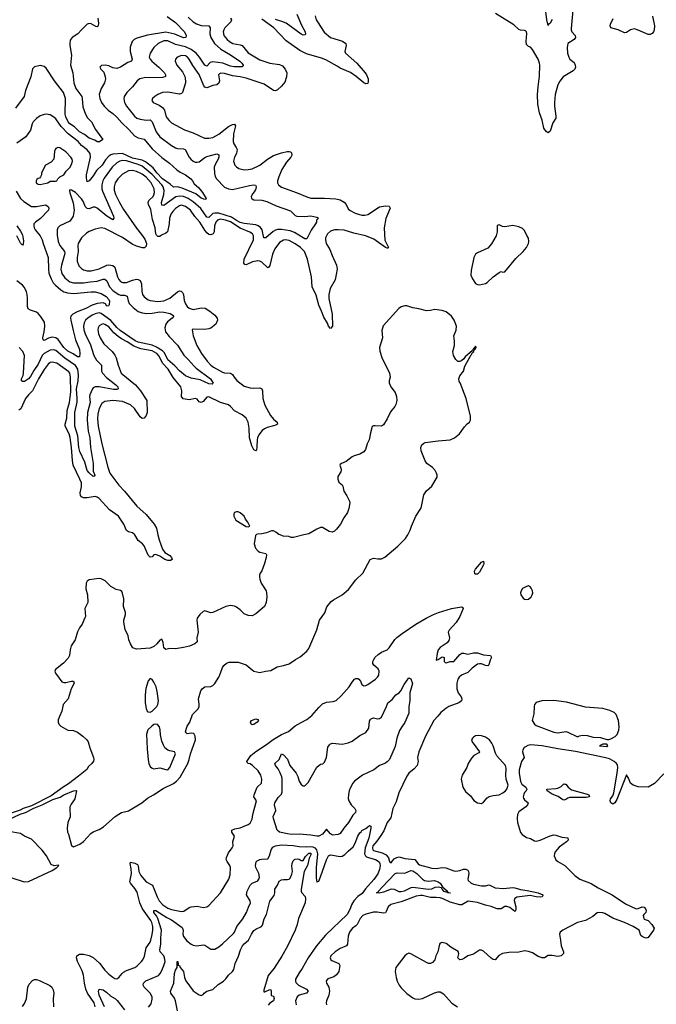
# Model space of a CAD drawing. Header units: inches. Extents: x 1473912 to 1647258, y 640388 to 773423.
# Tile 111 of 256: x 1533200 to 1539694, y 665215 to 675253. Entities that reach past the tile are written whole.
import ezdxf

# ---------------------------------------------------------------- set-up
doc = ezdxf.new("R2010")
doc.units = ezdxf.units.IN
doc.header["$MEASUREMENT"] = 0
doc.layers.add('B5636', color=7, linetype='Continuous')
doc.layers.add('B5637', color=7, linetype='Continuous')

msp = doc.modelspace()

# ---------------------------------------------------------------- linework, layer by layer
at = {"layer": 'B5636', "color": 5}
for points, elevation in [([(1535612, 670000), (1535606, 669994), (1535591, 669910), (1535605, 669865), (1535634, 669834), (1535650, 669826), (1535711, 669811), (1535717, 669797), (1535715, 669770), (1535697, 669710), (1535670, 669634), (1535654, 669610), (1535647, 669590), (1535647, 669570), (1535648, 669550), (1535664, 669510), (1535713, 669430), (1535718, 669410), (1535720, 669370), (1535715, 669310), (1535696, 669270), (1535610, 669196), (1535570, 669175), (1535530, 669178), (1535490, 669197), (1535450, 669235), (1535410, 669263), (1535390, 669274), (1535350, 669281), (1535303, 669270), (1535170, 669208), (1535150, 669205), (1535090, 669225), (1535070, 669221), (1535038, 669190), (1535011, 669150), (1535008, 669130), (1535022, 669010), (1535008, 668950), (1535011, 668910), (1534986, 668890), (1534933, 668867), (1534870, 668852), (1534790, 668840), (1534730, 668842), (1534690, 668831), (1534670, 668850), (1534663, 668903), (1534650, 668937), (1534630, 668929), (1534600, 668890), (1534570, 668864), (1534530, 668845), (1534390, 668836), (1534354, 668850), (1534330, 668889), (1534313, 668930), (1534306, 668970), (1534276, 669036), (1534261, 669110), (1534261, 669130), (1534280, 669190), (1534280, 669210), (1534260, 669270), (1534261, 669350), (1534250, 669408), (1534242, 669422), (1534230, 669433), (1534185, 669445), (1534130, 669473), (1534072, 669532), (1534030, 669553), (1534010, 669557), (1533910, 669542), (1533890, 669528), (1533878, 669510), (1533876, 669450), (1533891, 669390), (1533895, 669310), (1533866, 669250), (1533871, 669170), (1533866, 669154), (1533837, 669090), (1533810, 669053), (1533790, 669014), (1533765, 668930), (1533724, 668870), (1533714, 668830), (1533708, 668772), (1533696, 668744), (1533648, 668692), (1533567, 668630), (1533559, 668610), (1533565, 668590), (1533630, 668503), (1533650, 668496), (1533670, 668497), (1533730, 668510), (1533750, 668511), (1533757, 668490), (1533725, 668430), (1533693, 668330), (1533643, 668270), (1533630, 668202), (1533605, 668150), (1533594, 668114), (1533593, 668090), (1533599, 668070), (1533621, 668050), (1533690, 668011), (1533750, 668005), (1533790, 667990), (1533845, 667950), (1533886, 667910), (1533900, 667890), (1533914, 667830), (1533952, 667732), (1533956, 667710), (1533954, 667694), (1533937, 667670), (1533902, 667638), (1533884, 667610), (1533800, 667540), (1533698, 667462), (1533643, 667430), (1533520, 667340), (1533320, 667240), (1533236, 667210), (1533205, 667195), (1532990, 667124)], 820), ([(1533025, 667070), (1533205, 667155), (1533258, 667170), (1533344, 667216), (1533430, 667250), (1533537, 667303), (1533612, 667328), (1533650, 667350), (1533750, 667392), (1533775, 667395), (1533781, 667390), (1533761, 667310), (1533750, 667290), (1533724, 667256), (1533713, 667230), (1533711, 667191), (1533716, 667150), (1533714, 667126), (1533691, 667070), (1533685, 667010), (1533688, 666970), (1533699, 666950), (1533730, 666834), (1533750, 666822), (1533813, 666847), (1533850, 666876), (1533925, 666955), (1533948, 666972), (1534010, 666998), (1534056, 667024), (1534175, 667130), (1534210, 667154), (1534239, 667170), (1534310, 667187), (1534446, 667270), (1534503, 667317), (1534566, 667350), (1534664, 667416), (1534770, 667467), (1534801, 667490), (1534838, 667530), (1534914, 667670), (1534929, 667710), (1534941, 667770), (1534993, 667910), (1534990, 667950), (1534975, 667975), (1534950, 667978), (1534910, 667971), (1534893, 667990), (1534893, 667993), (1534902, 668030), (1534910, 668050), (1534936, 668090), (1534962, 668170), (1535017, 668223), (1535030, 668247), (1535032, 668270), (1535025, 668330), (1535048, 668410), (1535060, 668430), (1535090, 668450), (1535150, 668456), (1535170, 668465), (1535190, 668485), (1535230, 668550), (1535250, 668590), (1535268, 668650), (1535284, 668670), (1535310, 668693), (1535337, 668703), (1535430, 668703), (1535510, 668675), (1535570, 668624), (1535590, 668613), (1535650, 668597), (1535707, 668613), (1535761, 668619), (1535825, 668655), (1535890, 668668), (1535950, 668687), (1536012, 668730), (1536062, 668758), (1536130, 668814), (1536150, 668844), (1536230, 669033), (1536259, 669130), (1536313, 669207), (1536333, 669267), (1536377, 669323), (1536400, 669340), (1536491, 669389), (1536555, 669445), (1536630, 669542), (1536701, 669610), (1536774, 669750), (1536810, 669764), (1536855, 669755), (1536890, 669757), (1536925, 669775), (1537056, 669884), (1537135, 669965), (1537153, 669990), (1537158, 670000)], 820), ([(1534610, 670000), (1534622, 669950), (1534656, 669856), (1534681, 669821), (1534733, 669790), (1534750, 669770), (1534757, 669750), (1534739, 669741), (1534710, 669740), (1534681, 669750), (1534630, 669785), (1534590, 669802), (1534570, 669796), (1534550, 669778), (1534530, 669775), (1534510, 669793), (1534469, 669890), (1534452, 669910), (1534410, 669942), (1534374, 670000)], 780), ([(1536100, 670000), (1535994, 669974), (1535970, 669975), (1535944, 669984), (1535888, 669988), (1535856, 670000)], 820), ([(1533970, 665190), (1533959, 665230), (1533893, 665330), (1533875, 665370), (1533861, 665430), (1533852, 665512), (1533836, 665556), (1533789, 665651), (1533779, 665690), (1533782, 665710), (1533810, 665726), (1533850, 665728), (1533910, 665713), (1533950, 665694), (1534015, 665635), (1534070, 665564), (1534110, 665521), (1534150, 665492), (1534170, 665480), (1534190, 665476), (1534213, 665487), (1534244, 665530), (1534258, 665542), (1534290, 665561), (1534375, 665590), (1534396, 665604), (1534442, 665650), (1534456, 665670), (1534473, 665707), (1534491, 665790), (1534530, 665849), (1534538, 665870), (1534553, 665927), (1534559, 665970), (1534557, 666010), (1534547, 666050), (1534537, 666070), (1534452, 666190), (1534427, 666250), (1534398, 666358), (1534376, 666396), (1534331, 666450), (1534325, 666465), (1534341, 666550), (1534337, 666597), (1534326, 666650), (1534330, 666663), (1534375, 666655), (1534401, 666641), (1534407, 666627), (1534415, 666570), (1534435, 666530), (1534490, 666463), (1534555, 666430), (1534601, 666310), (1534623, 666270), (1534659, 666230), (1534710, 666195), (1534750, 666181), (1534850, 666161), (1534875, 666165), (1534930, 666201), (1534950, 666208), (1535010, 666215), (1535070, 666203), (1535110, 666210), (1535130, 666222), (1535247, 666353), (1535335, 666490), (1535346, 666534), (1535349, 666610), (1535343, 666630), (1535315, 666670), (1535306, 666690), (1535310, 666711), (1535330, 666759), (1535369, 666810), (1535377, 666830), (1535375, 666870), (1535391, 666930), (1535365, 666970), (1535364, 666990), (1535395, 667005), (1535450, 667013), (1535530, 667047), (1535550, 667061), (1535570, 667101), (1535579, 667150), (1535616, 667290), (1535590, 667330), (1535591, 667350), (1535624, 667430), (1535665, 667470), (1535671, 667509), (1535661, 667550), (1535634, 667594), (1535576, 667650), (1535550, 667666), (1535531, 667671), (1535521, 667681), (1535518, 667690), (1535529, 667710), (1535559, 667750), (1535608, 667792), (1535717, 667863), (1535784, 667916), (1535870, 667967), (1535943, 667997), (1536010, 668053), (1536070, 668089), (1536130, 668118), (1536180, 668160), (1536250, 668242), (1536290, 668278), (1536330, 668295), (1536398, 668302), (1536427, 668313), (1536481, 668359), (1536560, 668450), (1536590, 668500), (1536617, 668530), (1536630, 668537), (1536650, 668535), (1536659, 668530), (1536677, 668510), (1536690, 668476), (1536710, 668463), (1536730, 668465), (1536750, 668476), (1536830, 668529), (1536851, 668550), (1536862, 668570), (1536866, 668610), (1536856, 668636), (1536813, 668673), (1536802, 668690), (1536801, 668710), (1536811, 668730), (1536826, 668754), (1536858, 668782), (1536890, 668804), (1536947, 668830), (1536970, 668850), (1537027, 668933), (1537047, 668953), (1537103, 668997), (1537241, 669090), (1537347, 669153), (1537421, 669190), (1537471, 669210), (1537604, 669250), (1537707, 669267), (1537720, 669260), (1537725, 669250), (1537690, 669168), (1537652, 669108), (1537580, 669030), (1537570, 669010), (1537585, 668950), (1537576, 668924), (1537560, 668900), (1537490, 668852), (1537470, 668830), (1537458, 668790), (1537450, 668725), (1537470, 668731), (1537510, 668759), (1537531, 668751), (1537531, 668711), (1537541, 668701), (1537550, 668698), (1537590, 668711), (1537630, 668711), (1537690, 668782), (1537710, 668795), (1537730, 668796), (1537770, 668786), (1537830, 668798), (1537870, 668797), (1537930, 668778), (1538001, 668770), (1538014, 668750), (1537998, 668722), (1537984, 668676), (1537974, 668666), (1537950, 668670), (1537910, 668685), (1537890, 668687), (1537870, 668682), (1537817, 668643), (1537770, 668597), (1537708, 668570), (1537682, 668550), (1537669, 668531), (1537660, 668490), (1537660, 668430), (1537674, 668390), (1537703, 668350), (1537711, 668330), (1537706, 668310), (1537678, 668290), (1537579, 668250), (1537546, 668230), (1537495, 668190), (1537466, 668154), (1537423, 668110), (1537338, 667950), (1537271, 667790), (1537259, 667730), (1537265, 667690), (1537253, 667650), (1537225, 667615), (1537170, 667571), (1537150, 667542), (1537069, 667370), (1537039, 667281), (1537006, 667210), (1536985, 667115), (1536950, 667068), (1536915, 666985), (1536885, 666935), (1536843, 666877), (1536804, 666830), (1536799, 666810), (1536803, 666790), (1536810, 666784), (1536898, 666758), (1536939, 666739), (1536961, 666710), (1536971, 666671), (1536990, 666656), (1537002, 666678), (1537021, 666699), (1537047, 666713), (1537070, 666717), (1537130, 666701), (1537230, 666690), (1537266, 666646), (1537278, 666638), (1537403, 666603), (1537450, 666600), (1537510, 666609), (1537548, 666608), (1537630, 666577), (1537650, 666574), (1537690, 666579), (1537727, 666593), (1537750, 666593), (1537770, 666584), (1537779, 666570), (1537781, 666550), (1537771, 666491), (1537776, 666476), (1537806, 666450), (1537830, 666440), (1537910, 666423), (1537950, 666424), (1537990, 666433), (1538050, 666403), (1538136, 666396), (1538230, 666405), (1538250, 666403), (1538310, 666385), (1538377, 666377), (1538490, 666350), (1538536, 666330), (1538535, 666325), (1538528, 666312), (1538511, 666309), (1538470, 666311), (1538406, 666326), (1538270, 666309), (1538248, 666290), (1538245, 666275), (1538262, 666210), (1538260, 666180), (1538255, 666165), (1538250, 666163), (1538201, 666201), (1538170, 666213), (1538150, 666211), (1538110, 666190), (1538070, 666188), (1538010, 666214), (1537950, 666226), (1537870, 666253), (1537774, 666266), (1537711, 666229), (1537690, 666230), (1537590, 666255), (1537519, 666290), (1537490, 666299), (1537450, 666304), (1537390, 666305), (1537310, 666325), (1537290, 666325), (1537244, 666316), (1537090, 666261), (1536986, 666234), (1536958, 666210), (1536940, 666160), (1536930, 666148), (1536910, 666143), (1536846, 666154), (1536810, 666155), (1536730, 666135), (1536700, 666120), (1536674, 666090), (1536643, 666030), (1536630, 666016), (1536591, 665989), (1536564, 665950), (1536550, 665910), (1536545, 665830), (1536534, 665810), (1536470, 665784), (1536417, 665750), (1536375, 665710), (1536368, 665690), (1536373, 665670), (1536383, 665663), (1536456, 665630), (1536465, 665610), (1536464, 665590), (1536455, 665550), (1536430, 665517), (1536403, 665497), (1536344, 665476), (1536330, 665459), (1536327, 665450), (1536330, 665430), (1536352, 665390), (1536361, 665350), (1536354, 665310), (1536329, 665250), (1536326, 665230), (1536330, 665210)], 780), ([(1539770, 667564), (1539674, 667466), (1539610, 667430), (1539510, 667432), (1539459, 667450), (1539431, 667471), (1539410, 667522), (1539390, 667555), (1539290, 667304), (1539270, 667269), (1539250, 667255), (1539229, 667270), (1539222, 667290), (1539228, 667310), (1539250, 667342), (1539261, 667370), (1539295, 667570), (1539301, 667630), (1539297, 667657), (1539289, 667670), (1539264, 667690), (1539216, 667716), (1539162, 667730), (1538870, 667791), (1538690, 667819), (1538530, 667850), (1538410, 667861), (1538385, 667855), (1538359, 667841), (1538347, 667833), (1538333, 667810), (1538328, 667790), (1538347, 667730), (1538319, 667690), (1538294, 667606), (1538294, 667570), (1538307, 667487), (1538321, 667461), (1538362, 667430), (1538372, 667410), (1538365, 667390), (1538350, 667375), (1538342, 667358), (1538335, 667330), (1538338, 667318), (1538350, 667301), (1538386, 667270), (1538381, 667250), (1538364, 667230), (1538290, 667179), (1538279, 667150), (1538274, 667110), (1538277, 667070), (1538307, 666967), (1538326, 666946), (1538370, 666917), (1538410, 666904), (1538450, 666882), (1538470, 666879), (1538510, 666887), (1538610, 666934), (1538650, 666943), (1538670, 666941), (1538730, 666919), (1538791, 666911), (1538796, 666890), (1538779, 666870), (1538703, 666817), (1538662, 666770), (1538654, 666750), (1538653, 666730), (1538669, 666689), (1538691, 666670), (1538762, 666630), (1538862, 666530), (1538913, 666490), (1539030, 666446), (1539102, 666402), (1539243, 666330), (1539381, 666241), (1539490, 666187), (1539510, 666191), (1539550, 666210), (1539570, 666206), (1539584, 666190), (1539590, 666170), (1539588, 666150), (1539566, 666130), (1539561, 666119), (1539566, 666090), (1539570, 666083), (1539610, 666068), (1539649, 666030), (1539672, 665990), (1539665, 665970), (1539610, 665897), (1539590, 665890), (1539570, 665895), (1539550, 665905), (1539537, 665917), (1539519, 665970), (1539457, 666010), (1539370, 666049), (1539250, 666093), (1539170, 666142), (1539150, 666149), (1539108, 666152), (1539090, 666148), (1539048, 666112), (1538972, 666068), (1538890, 666049), (1538739, 665970), (1538713, 665950), (1538705, 665930), (1538718, 665870), (1538722, 665810), (1538746, 665750), (1538748, 665732), (1538725, 665710), (1538690, 665701), (1538630, 665713), (1538590, 665714), (1538554, 665690), (1538530, 665688), (1538490, 665702), (1538430, 665740), (1538390, 665755), (1538350, 665761), (1538290, 665747), (1538190, 665745), (1538126, 665734), (1538086, 665714), (1538050, 665669), (1538030, 665672), (1538010, 665684), (1537930, 665756), (1537910, 665767), (1537890, 665767), (1537830, 665728), (1537770, 665708), (1537736, 665684), (1537710, 665672), (1537690, 665670), (1537670, 665690), (1537681, 665730), (1537674, 665754), (1537599, 665799), (1537550, 665835), (1537510, 665844), (1537490, 665838), (1537482, 665830), (1537467, 665750), (1537446, 665710), (1537434, 665670), (1537410, 665642), (1537390, 665632), (1537370, 665632), (1537350, 665640), (1537190, 665729), (1537170, 665735), (1537150, 665726), (1537130, 665709), (1537036, 665590), (1537031, 665550), (1537039, 665490), (1537051, 665450), (1537071, 665410), (1537090, 665384), (1537150, 665327), (1537210, 665281), (1537230, 665271), (1537270, 665266), (1537310, 665275), (1537430, 665331), (1537470, 665344), (1537490, 665344), (1537523, 665323), (1537607, 665227), (1537666, 665190)], 820), ([(1534515, 665185), (1534540, 665220), (1534553, 665267), (1534553, 665290), (1534531, 665330), (1534471, 665390), (1534461, 665410), (1534462, 665430), (1534487, 665453), (1534616, 665510), (1534632, 665528), (1534650, 665560), (1534672, 665612), (1534683, 665650), (1534678, 665690), (1534671, 665710), (1534634, 665750), (1534629, 665770), (1534641, 665830), (1534639, 665890), (1534647, 665970), (1534610, 666090), (1534596, 666116), (1534567, 666150), (1534567, 666173), (1534590, 666171), (1534700, 666100), (1534750, 666076), (1534857, 665997), (1534866, 665970), (1534864, 665930), (1534870, 665906), (1534904, 665864), (1534950, 665829), (1534970, 665818), (1535007, 665813), (1535070, 665822), (1535090, 665819), (1535150, 665779), (1535190, 665778), (1535230, 665802), (1535270, 665832), (1535382, 665938), (1535392, 665950), (1535416, 666010), (1535475, 666085), (1535515, 666150), (1535533, 666207), (1535553, 666250), (1535551, 666270), (1535512, 666330), (1535520, 666370), (1535550, 666430), (1535570, 666451), (1535630, 666474), (1535640, 666490), (1535645, 666510), (1535639, 666550), (1535609, 666610), (1535606, 666630), (1535613, 666667), (1535622, 666678), (1535650, 666690), (1535670, 666696), (1535730, 666699), (1535747, 666730), (1535764, 666790), (1535783, 666817), (1535809, 666831), (1535870, 666840), (1535990, 666833), (1536050, 666824), (1536130, 666820), (1536170, 666824), (1536190, 666822), (1536210, 666812), (1536227, 666790), (1536238, 666750), (1536224, 666610), (1536225, 666505), (1536230, 666461), (1536234, 666466), (1536250, 666470), (1536270, 666515), (1536330, 666687), (1536350, 666729), (1536370, 666739), (1536470, 666723), (1536490, 666725), (1536518, 666742), (1536550, 666776), (1536601, 666819), (1536622, 666858), (1536648, 666930), (1536670, 666964), (1536685, 666975), (1536690, 666986), (1536730, 667006), (1536750, 667026), (1536770, 667038), (1536782, 667030), (1536783, 667010), (1536760, 666910), (1536724, 666810), (1536719, 666750), (1536727, 666730), (1536739, 666719), (1536767, 666707), (1536830, 666690), (1536867, 666667), (1536875, 666650), (1536877, 666630), (1536870, 666590), (1536853, 666547), (1536814, 666486), (1536727, 666393), (1536695, 666345), (1536650, 666315), (1536609, 666270), (1536585, 666230), (1536570, 666188), (1536539, 666130), (1536321, 665919), (1536229, 665811), (1536141, 665690), (1536081, 665579), (1536050, 665535), (1536014, 665470), (1536013, 665450), (1536018, 665438), (1536043, 665410), (1536126, 665370), (1536143, 665350), (1536126, 665330), (1536052, 665310), (1536032, 665290), (1536015, 665250), (1536021, 665210)], 760), ([(1533110, 666508), (1533245, 666465), (1533290, 666467), (1533530, 666578), (1533578, 666610), (1533598, 666630), (1533595, 666635), (1533552, 666628), (1533522, 666642), (1533472, 666730), (1533430, 666785), (1533319, 666899), (1533250, 666929), (1533210, 666955), (1533090, 666978)], 820), ([(1534811, 665150), (1534789, 665250), (1534778, 665278), (1534741, 665330), (1534738, 665350), (1534771, 665430), (1534778, 665530), (1534790, 665564), (1534808, 665592), (1534808, 665652), (1534812, 665650), (1534817, 665623), (1534813, 665613), (1534830, 665611), (1534836, 665590), (1534871, 665551), (1534880, 665490), (1534895, 665455), (1534970, 665353), (1535030, 665313), (1535050, 665306), (1535070, 665316), (1535082, 665330), (1535110, 665349), (1535170, 665367), (1535224, 665416), (1535278, 665450), (1535304, 665476), (1535330, 665514), (1535371, 665550), (1535385, 665570), (1535398, 665630), (1535433, 665707), (1535452, 665770), (1535472, 665810), (1535489, 665831), (1535535, 665870), (1535564, 665930), (1535590, 665966), (1535610, 665982), (1535667, 666010), (1535677, 666023), (1535693, 666087), (1535716, 666130), (1535750, 666268), (1535796, 666324), (1535802, 666350), (1535804, 666390), (1535831, 666430), (1535848, 666472), (1535870, 666484), (1535890, 666488), (1535932, 666488), (1535949, 666491), (1535960, 666500), (1535977, 666543), (1535982, 666570), (1535976, 666624), (1535979, 666650), (1535990, 666678), (1536002, 666690), (1536010, 666696), (1536030, 666699), (1536050, 666695), (1536070, 666681), (1536090, 666681), (1536117, 666723), (1536141, 666750), (1536150, 666755), (1536170, 666755), (1536170, 666738), (1536154, 666706), (1536136, 666630), (1536102, 666570), (1536070, 666390), (1536071, 666370), (1536079, 666350), (1536113, 666313), (1536117, 666290), (1536111, 666250), (1536045, 666090), (1536032, 666030), (1536010, 665972), (1535932, 665808), (1535875, 665705), (1535796, 665584), (1535736, 665510), (1535690, 665358), (1535690, 665342), (1535702, 665342), (1535750, 665366), (1535762, 665362), (1535766, 665346), (1535766, 665306), (1535790, 665298), (1535796, 665276), (1535790, 665250), (1535752, 665228), (1535734, 665206)], 740), ([(1533230, 665194), (1533250, 665224), (1533269, 665271), (1533282, 665390), (1533298, 665422), (1533330, 665459), (1533350, 665467), (1533370, 665467), (1533410, 665455), (1533507, 665407), (1533529, 665389), (1533543, 665363), (1533549, 665330), (1533542, 665270), (1533545, 665190)], 780), ([(1534066, 665190), (1534011, 665310), (1534003, 665350), (1534010, 665368), (1534050, 665363), (1534090, 665335), (1534130, 665298), (1534179, 665270), (1534195, 665255), (1534270, 665160)], 760)]:
    msp.add_lwpolyline(points, dxfattribs=dict(at, elevation=elevation))
for points, elevation in [([(1537850, 669599), (1537844, 669604), (1537840, 669630), (1537850, 669650), (1537910, 669723), (1537930, 669732), (1537936, 669710), (1537930, 669695), (1537890, 669621), (1537870, 669600)], 780), ([(1538390, 669481), (1538370, 669476), (1538330, 669455), (1538315, 669430), (1538310, 669410), (1538313, 669390), (1538336, 669356), (1538350, 669345), (1538370, 669342), (1538390, 669347), (1538417, 669370), (1538429, 669390), (1538435, 669410), (1538432, 669430), (1538418, 669458), (1538409, 669469)], 820), ([(1534530, 668535), (1534510, 668513), (1534486, 668434), (1534479, 668370), (1534481, 668290), (1534489, 668230), (1534502, 668202), (1534510, 668196), (1534530, 668194), (1534550, 668203), (1534598, 668250), (1534610, 668270), (1534617, 668310), (1534604, 668404), (1534592, 668452), (1534570, 668498), (1534550, 668525)], 840), ([(1536390, 666941), (1536370, 666952), (1536330, 667001), (1536289, 666950), (1536250, 666931), (1536230, 666929), (1536170, 666941), (1536050, 666950), (1535970, 666947), (1535932, 666952), (1535849, 666969), (1535828, 666990), (1535789, 667110), (1535787, 667130), (1535814, 667190), (1535799, 667250), (1535802, 667270), (1535836, 667324), (1535870, 667357), (1535879, 667381), (1535879, 667510), (1535874, 667534), (1535856, 667576), (1535836, 667616), (1535810, 667650), (1535804, 667670), (1535848, 667712), (1535870, 667770), (1535890, 667758), (1535933, 667713), (1535957, 667650), (1536021, 667570), (1536037, 667537), (1536051, 667490), (1536070, 667456), (1536090, 667441), (1536110, 667442), (1536143, 667477), (1536230, 667633), (1536270, 667662), (1536292, 667668), (1536310, 667685), (1536330, 667732), (1536344, 667836), (1536359, 667861), (1536370, 667871), (1536390, 667879), (1536490, 667867), (1536550, 667880), (1536590, 667899), (1536670, 667955), (1536730, 667985), (1536760, 668030), (1536770, 668102), (1536780, 668120), (1536790, 668130), (1536810, 668134), (1536850, 668126), (1536870, 668128), (1536890, 668144), (1536942, 668250), (1536956, 668290), (1536998, 668322), (1537037, 668370), (1537071, 668389), (1537089, 668410), (1537123, 668477), (1537170, 668542), (1537190, 668532), (1537207, 668487), (1537181, 668390), (1537181, 668310), (1537168, 668250), (1537170, 668184), (1537130, 668088), (1537097, 668043), (1537075, 668005), (1537047, 667930), (1537030, 667845), (1536972, 667710), (1536950, 667686), (1536930, 667673), (1536870, 667650), (1536813, 667607), (1536698, 667550), (1536615, 667490), (1536598, 667470), (1536570, 667418), (1536560, 667390), (1536553, 667353), (1536552, 667312), (1536558, 667290), (1536580, 667250), (1536619, 667210), (1536630, 667190), (1536624, 667170), (1536597, 667143), (1536554, 667070), (1536505, 667010), (1536470, 666956), (1536450, 666947)], 760), ([(1538650, 668311), (1538527, 668310), (1538470, 668291), (1538452, 668270), (1538447, 668250), (1538443, 668177), (1538429, 668110), (1538450, 668070), (1538470, 668057), (1538650, 667988), (1538690, 667983), (1538770, 667995), (1538790, 667991), (1538890, 667942), (1538910, 667951), (1538942, 667958), (1538990, 667957), (1539050, 667938), (1539126, 667934), (1539190, 667914), (1539210, 667914), (1539230, 667921), (1539273, 667947), (1539293, 667967), (1539312, 668010), (1539316, 668044), (1539307, 668110), (1539283, 668170), (1539263, 668190), (1539221, 668210), (1539149, 668230), (1538970, 668244), (1538777, 668297)], 820), ([(1535570, 668065), (1535560, 668070), (1535553, 668090), (1535565, 668110), (1535610, 668124), (1535630, 668118), (1535636, 668110), (1535623, 668090), (1535590, 668067)], 780), ([(1534590, 668071), (1534570, 668066), (1534548, 668052), (1534508, 668012), (1534493, 667970), (1534499, 667819), (1534509, 667709), (1534518, 667670), (1534530, 667640), (1534550, 667622), (1534570, 667616), (1534630, 667627), (1534690, 667608), (1534710, 667607), (1534730, 667631), (1534790, 667770), (1534778, 667790), (1534730, 667798), (1534710, 667806), (1534682, 667830), (1534669, 667850), (1534650, 667899), (1534638, 667962), (1534634, 668014), (1534625, 668045), (1534607, 668067)], 840), ([(1537884, 667956), (1537850, 667951), (1537830, 667939), (1537819, 667930), (1537810, 667910), (1537816, 667890), (1537890, 667790), (1537882, 667778), (1537831, 667750), (1537810, 667724), (1537776, 667670), (1537762, 667630), (1537714, 667550), (1537705, 667510), (1537720, 667430), (1537746, 667386), (1537799, 667339), (1537832, 667292), (1537870, 667268), (1537910, 667264), (1537930, 667276), (1537970, 667320), (1537990, 667333), (1538030, 667344), (1538090, 667350), (1538130, 667370), (1538154, 667390), (1538169, 667410), (1538184, 667450), (1538161, 667510), (1538158, 667550), (1538162, 667622), (1538155, 667650), (1538067, 667747), (1538054, 667774), (1538031, 667850), (1538017, 667877), (1537991, 667910), (1537950, 667939), (1537910, 667953)], 820), ([(1539190, 667866), (1539150, 667866), (1539114, 667850), (1539190, 667842), (1539198, 667850)], 820), ([(1538978, 667322), (1538810, 667323), (1538790, 667316), (1538770, 667302), (1538750, 667296), (1538740, 667300), (1538693, 667333), (1538630, 667358), (1538582, 667390), (1538578, 667410), (1538670, 667414), (1538690, 667419), (1538723, 667437), (1538750, 667463), (1538761, 667461), (1538770, 667459), (1538794, 667430), (1538830, 667403), (1538990, 667357), (1539005, 667350), (1539014, 667330)], 820), ([(1537370, 666471), (1537430, 666477), (1537470, 666465), (1537489, 666450), (1537514, 666414), (1537564, 666370), (1537561, 666361), (1537574, 666354), (1537590, 666353), (1537590, 666347), (1537566, 666350), (1537560, 666360), (1537550, 666358), (1537530, 666366), (1537508, 666390), (1537503, 666403), (1537470, 666410), (1537434, 666406), (1537402, 666390), (1537370, 666384), (1537210, 666406), (1537190, 666402), (1537123, 666370), (1537090, 666361), (1537070, 666362), (1537025, 666385), (1536990, 666388), (1536910, 666357), (1536868, 666348), (1536839, 666350), (1536859, 666361), (1536861, 666370), (1536897, 666410), (1537030, 666548), (1537050, 666554), (1537130, 666552), (1537190, 666579), (1537210, 666576), (1537252, 666550), (1537310, 666491), (1537330, 666477)], 760)]:
    msp.add_lwpolyline(points, close=True, dxfattribs=dict(at, elevation=elevation))
at = {"layer": 'B5637', "color": 5}
for points, elevation in [([(1538630, 675255), (1538610, 675218), (1538599, 675210), (1538590, 675195), (1538577, 675250), (1538554, 675450)], 760), ([(1538841, 675350), (1538824, 675164), (1538825, 675150), (1538833, 675130), (1538865, 675090), (1538870, 675070), (1538857, 675050), (1538792, 675010), (1538783, 674970), (1538787, 674910), (1538800, 674870), (1538812, 674852), (1538857, 674817), (1538867, 674790), (1538868, 674770), (1538862, 674750), (1538847, 674733), (1538743, 674670), (1538710, 674626), (1538689, 674590), (1538661, 674490), (1538654, 674410), (1538655, 674370), (1538670, 674270), (1538669, 674250), (1538639, 674201), (1538610, 674118), (1538590, 674098), (1538570, 674112), (1538548, 674148), (1538528, 674230), (1538502, 674302), (1538486, 674390), (1538483, 674490), (1538488, 674570), (1538503, 674677), (1538506, 674790), (1538503, 674810), (1538488, 674850), (1538430, 674950), (1538411, 674971), (1538390, 674978), (1538370, 674999), (1538365, 675030), (1538372, 675112), (1538369, 675130), (1538360, 675140), (1538350, 675144), (1538310, 675146), (1538290, 675153), (1538241, 675201), (1538055, 675315)], 780), ([(1533998, 675270), (1534004, 675216), (1534002, 675190), (1533990, 675181), (1533978, 675182), (1533930, 675210), (1533910, 675214), (1533890, 675207), (1533830, 675151), (1533793, 675107), (1533737, 675070), (1533716, 675044), (1533710, 675010), (1533712, 674990), (1533730, 674890), (1533719, 674790), (1533743, 674710), (1533751, 674610), (1533774, 674550), (1533834, 674470), (1533839, 674450), (1533844, 674364), (1533870, 674290), (1533893, 674253), (1533931, 674210), (1533973, 674133), (1534047, 674030), (1534013, 674007), (1533992, 674008), (1533966, 674026), (1533910, 674044), (1533861, 674081), (1533810, 674109), (1533760, 674160), (1533710, 674192), (1533693, 674210), (1533670, 674262), (1533663, 674290), (1533667, 674450), (1533647, 674510), (1533555, 674630), (1533470, 674757), (1533450, 674775), (1533410, 674786), (1533350, 674773), (1533330, 674753), (1533314, 674670), (1533260, 674530), (1533246, 674470), (1533159, 674350)], 720), ([(1534706, 675286), (1534790, 675225), (1534882, 675130), (1534898, 675090), (1534895, 675070), (1534870, 675069), (1534784, 675104), (1534690, 675124), (1534505, 675095), (1534395, 675065), (1534369, 675051), (1534349, 675031), (1534326, 674974), (1534327, 674930), (1534347, 674850), (1534339, 674830), (1534303, 674817), (1534230, 674769), (1534190, 674755), (1534150, 674762), (1534110, 674781), (1534071, 674789), (1534035, 674785), (1534018, 674770), (1534027, 674750), (1534058, 674718), (1534073, 674670), (1534074, 674650), (1534066, 674610), (1534031, 674550), (1534012, 674490), (1534017, 674450), (1534036, 674410), (1534062, 674370), (1534102, 674330), (1534150, 674295), (1534190, 674259), (1534241, 674201), (1534313, 674133), (1534370, 674070), (1534410, 674047), (1534470, 674034), (1534550, 673937), (1534650, 673848), (1534727, 673790), (1534803, 673723), (1534838, 673698), (1534893, 673670), (1534946, 673630), (1534964, 673610), (1534979, 673579), (1535023, 673543), (1535065, 673490), (1535103, 673430), (1535098, 673422), (1535090, 673419), (1535050, 673432), (1534997, 673477), (1534856, 673536), (1534810, 673548), (1534770, 673547), (1534736, 673576), (1534657, 673630), (1534600, 673690), (1534562, 673742), (1534485, 673805), (1534450, 673820), (1534350, 673841), (1534250, 673889), (1534150, 673881), (1534130, 673875), (1534110, 673862), (1534075, 673825), (1534040, 673770), (1533983, 673717), (1533950, 673661), (1533910, 673609), (1533890, 673601), (1533882, 673642), (1533882, 673670), (1533921, 673850), (1533919, 673890), (1533890, 673926), (1533832, 673970), (1533796, 674010), (1533696, 674090), (1533624, 674164), (1533570, 674242), (1533550, 674260), (1533510, 674283), (1533470, 674290), (1533450, 674287), (1533410, 674271), (1533370, 674246), (1533336, 674210), (1533327, 674190), (1533312, 674128), (1533262, 674058), (1533170, 673993)], 740), ([(1534917, 675277), (1534970, 675230), (1535004, 675210), (1535050, 675195), (1535130, 675190), (1535142, 675170), (1535141, 675110), (1535150, 675070), (1535187, 675010), (1535251, 674951), (1535350, 674896), (1535446, 674830), (1535467, 674810), (1535480, 674790), (1535478, 674782), (1535468, 674772), (1535389, 674771), (1535350, 674780), (1535271, 674811), (1535170, 674824), (1535143, 674817), (1535110, 674780), (1535090, 674789), (1535035, 674870), (1535001, 674910), (1534950, 674950), (1534890, 674977), (1534790, 674999), (1534710, 675038), (1534670, 675037), (1534613, 675010), (1534570, 674970), (1534530, 674910), (1534522, 674870), (1534530, 674850), (1534547, 674830), (1534620, 674770), (1534677, 674710), (1534689, 674690), (1534686, 674674), (1534682, 674670), (1534656, 674664), (1534470, 674661), (1534427, 674650), (1534400, 674630), (1534352, 674568), (1534292, 674510), (1534266, 674470), (1534261, 674450), (1534268, 674410), (1534290, 674370), (1534370, 674269), (1534394, 674250), (1534430, 674237), (1534490, 674228), (1534530, 674231), (1534542, 674222), (1534552, 674212), (1534591, 674111), (1534630, 674058), (1534750, 673971), (1534790, 673948), (1534810, 673940), (1534870, 673937), (1534889, 673929), (1534930, 673852), (1534947, 673830), (1534970, 673812), (1534990, 673802), (1535010, 673800), (1535030, 673805), (1535090, 673849), (1535110, 673858), (1535210, 673884), (1535230, 673874), (1535230, 673850), (1535224, 673830), (1535197, 673783), (1535184, 673750), (1535186, 673686), (1535195, 673655), (1535209, 673629), (1535290, 673546), (1535330, 673527), (1535370, 673520), (1535543, 673563), (1535590, 673570), (1535607, 673567), (1535613, 673553), (1535610, 673529), (1535602, 673510), (1535578, 673482), (1535560, 673450), (1535564, 673430), (1535570, 673425), (1535590, 673417), (1535670, 673413), (1535720, 673400), (1535815, 673355), (1535963, 673303), (1536010, 673256), (1536026, 673250), (1536110, 673246), (1536170, 673252), (1536230, 673238), (1536247, 673230), (1536228, 673210), (1536227, 673190), (1536219, 673170), (1536172, 673108), (1536130, 673019), (1536110, 673020), (1536090, 673028), (1536004, 673084), (1535959, 673099), (1535870, 673114), (1535830, 673114), (1535810, 673108), (1535785, 673095), (1535710, 673030), (1535690, 673030), (1535674, 673110), (1535655, 673135), (1535632, 673152), (1535610, 673160), (1535490, 673176), (1535450, 673186), (1535410, 673206), (1535360, 673240), (1535230, 673282), (1535190, 673282), (1535170, 673277), (1535155, 673265), (1535130, 673237), (1535110, 673241), (1535048, 673328), (1534970, 673397), (1534917, 673430), (1534870, 673449), (1534830, 673455), (1534793, 673447), (1534670, 673360), (1534650, 673361), (1534647, 673390), (1534669, 673470), (1534673, 673510), (1534665, 673550), (1534651, 673570), (1534550, 673675), (1534450, 673759), (1534410, 673778), (1534290, 673814), (1534250, 673819), (1534221, 673810), (1534190, 673792), (1534142, 673750), (1534062, 673638), (1534048, 673610), (1534037, 673570), (1534037, 673530), (1534044, 673504), (1534156, 673250), (1534159, 673230), (1534150, 673212), (1534090, 673249), (1533990, 673332), (1533970, 673340), (1533950, 673340), (1533910, 673326), (1533887, 673327), (1533867, 673347), (1533850, 673396), (1533830, 673428), (1533770, 673490), (1533730, 673515), (1533710, 673518), (1533707, 673513), (1533711, 673489), (1533747, 673387), (1533756, 673310), (1533746, 673250), (1533730, 673221), (1533710, 673199), (1533608, 673150), (1533589, 673131), (1533583, 673110), (1533583, 673057), (1533591, 672990), (1533609, 672950), (1533656, 672890), (1533659, 672870), (1533625, 672750), (1533621, 672710), (1533630, 672664), (1533661, 672621), (1533710, 672582), (1533750, 672570), (1533770, 672569), (1533850, 672571), (1533918, 672582), (1533990, 672587), (1534050, 672607), (1534070, 672609), (1534090, 672590), (1534115, 672530), (1534155, 672490), (1534210, 672451), (1534230, 672446), (1534270, 672446), (1534295, 672435), (1534306, 672386), (1534318, 672358), (1534358, 672318), (1534410, 672279), (1534450, 672264), (1534498, 672258), (1534550, 672260), (1534630, 672273), (1534670, 672271), (1534736, 672256), (1534762, 672242), (1534772, 672230), (1534756, 672210), (1534708, 672172), (1534691, 672149), (1534681, 672110), (1534689, 672070), (1534724, 672024), (1534810, 671935), (1534874, 671834), (1534919, 671790), (1534979, 671719), (1534999, 671699), (1535148, 671590), (1535174, 671546), (1535163, 671537), (1535130, 671539), (1535041, 671581), (1534950, 671598), (1534890, 671622), (1534830, 671674), (1534783, 671723), (1534710, 671786), (1534676, 671856), (1534658, 671878), (1534596, 671916), (1534550, 671934), (1534410, 671964), (1534378, 671978), (1534224, 672084), (1534190, 672114), (1534130, 672185), (1534030, 672258), (1534010, 672263), (1533970, 672255), (1533939, 672241), (1533894, 672210), (1533873, 672190), (1533857, 672163), (1533852, 672130), (1533855, 672090), (1533870, 672040), (1533918, 671950), (1533955, 671830), (1533982, 671782), (1534035, 671730), (1534035, 671670), (1534045, 671650), (1534085, 671605), (1534181, 671530), (1534200, 671510), (1534203, 671490), (1534190, 671484), (1534157, 671483), (1534011, 671511), (1533970, 671510), (1533950, 671500), (1533942, 671490), (1533915, 671430), (1533912, 671410), (1533919, 671350), (1533893, 671250), (1533887, 671170), (1533898, 671058), (1533914, 670990), (1533924, 670890), (1533950, 670730), (1533950, 670650), (1533966, 670610), (1533960, 670600), (1533950, 670597), (1533910, 670632), (1533890, 670657), (1533863, 670743), (1533815, 670850), (1533805, 670890), (1533793, 671010), (1533763, 671110), (1533761, 671250), (1533785, 671355), (1533788, 671392), (1533781, 671490), (1533798, 671570), (1533801, 671630), (1533793, 671690), (1533770, 671727), (1533661, 671801), (1533570, 671879), (1533550, 671887), (1533510, 671885), (1533450, 671850), (1533431, 671830), (1533390, 671740), (1533343, 671677), (1533310, 671617), (1533290, 671592), (1533250, 671566), (1533230, 671564), (1533218, 671570), (1533219, 671590), (1533234, 671626), (1533240, 671650), (1533250, 671830), (1533233, 671870), (1533195, 671910)], 760), ([(1535352, 675270), (1535360, 675250), (1535353, 675230), (1535293, 675170), (1535281, 675150), (1535276, 675130), (1535284, 675090), (1535315, 675050), (1535339, 675030), (1535374, 675010), (1535450, 674996), (1535468, 674988), (1535530, 674916), (1535650, 674843), (1535750, 674810), (1535850, 674796), (1535881, 674781), (1535909, 674749), (1535924, 674710), (1535922, 674670), (1535904, 674616), (1535870, 674575), (1535830, 674538), (1535810, 674527), (1535790, 674532), (1535695, 674595), (1535510, 674657), (1535450, 674671), (1535370, 674681), (1535290, 674703), (1535251, 674709), (1535238, 674702), (1535228, 674690), (1535237, 674630), (1535230, 674606), (1535210, 674590), (1535170, 674583), (1535110, 674557), (1535090, 674564), (1535079, 674579), (1535030, 674695), (1534965, 674785), (1534929, 674850), (1534913, 674870), (1534890, 674883), (1534850, 674888), (1534806, 674870), (1534789, 674850), (1534786, 674830), (1534804, 674790), (1534860, 674720), (1534888, 674668), (1534890, 674610), (1534861, 674510), (1534850, 674499), (1534830, 674493), (1534710, 674513), (1534658, 674510), (1534609, 674491), (1534577, 674470), (1534555, 674450), (1534547, 674430), (1534561, 674410), (1534623, 674383), (1534658, 674358), (1534677, 674330), (1534692, 674272), (1534704, 674250), (1534724, 674224), (1534750, 674200), (1534881, 674130), (1534970, 674100), (1535086, 674046), (1535130, 674044), (1535170, 674052), (1535230, 674086), (1535330, 674163), (1535370, 674184), (1535390, 674187), (1535400, 674170), (1535382, 674090), (1535379, 674010), (1535386, 673986), (1535409, 673950), (1535417, 673930), (1535410, 673890), (1535391, 673850), (1535380, 673810), (1535394, 673770), (1535410, 673752), (1535435, 673735), (1535490, 673722), (1535530, 673724), (1535570, 673734), (1535650, 673769), (1535729, 673831), (1535790, 673868), (1535870, 673897), (1535928, 673908), (1535950, 673908), (1535964, 673904), (1535974, 673894), (1535975, 673870), (1535965, 673850), (1535920, 673800), (1535874, 673726), (1535842, 673650), (1535831, 673611), (1535830, 673590), (1535840, 673570), (1535870, 673545), (1536030, 673488), (1536130, 673446), (1536170, 673435), (1536210, 673432), (1536310, 673435), (1536425, 673425), (1536470, 673415), (1536510, 673393), (1536529, 673369), (1536550, 673326), (1536570, 673306), (1536621, 673281), (1536690, 673261), (1536720, 673260), (1536753, 673267), (1536870, 673344), (1536930, 673356), (1536970, 673353), (1536979, 673330), (1536935, 673225), (1536918, 673130), (1536926, 673006), (1536963, 672930), (1536958, 672922), (1536950, 672922), (1536930, 672930), (1536814, 673014), (1536773, 673033), (1536729, 673049), (1536610, 673075), (1536510, 673107), (1536450, 673112), (1536410, 673109), (1536370, 673096), (1536340, 673070), (1536321, 673030), (1536319, 673010), (1536325, 672970), (1536362, 672910), (1536389, 672850), (1536433, 672750), (1536440, 672710), (1536418, 672602), (1536368, 672512), (1536352, 672450), (1536353, 672410), (1536387, 672250), (1536391, 672130), (1536370, 672106), (1536350, 672129), (1536339, 672159), (1536301, 672221), (1536280, 672280), (1536250, 672342), (1536223, 672443), (1536182, 672530), (1536176, 672630), (1536137, 672810), (1536104, 672890), (1536064, 672930), (1536010, 672968), (1535950, 673002), (1535910, 673010), (1535890, 673006), (1535850, 672980), (1535804, 672916), (1535779, 672861), (1535753, 672747), (1535743, 672730), (1535730, 672724), (1535670, 672780), (1535650, 672791), (1535630, 672794), (1535575, 672785), (1535510, 672754), (1535498, 672758), (1535485, 672770), (1535490, 672810), (1535586, 673010), (1535586, 673050), (1535574, 673070), (1535547, 673087), (1535450, 673127), (1535350, 673192), (1535299, 673210), (1535250, 673219), (1535218, 673210), (1535202, 673190), (1535187, 673150), (1535183, 673090), (1535175, 673070), (1535150, 673060), (1535130, 673064), (1535110, 673080), (1535087, 673107), (1535037, 673190), (1534987, 673247), (1534944, 673310), (1534891, 673350), (1534850, 673361), (1534830, 673355), (1534790, 673327), (1534761, 673299), (1534741, 673270), (1534729, 673230), (1534724, 673170), (1534707, 673090), (1534690, 673075), (1534645, 673055), (1534630, 673044), (1534610, 673042), (1534595, 673055), (1534589, 673070), (1534582, 673130), (1534555, 673215), (1534538, 673318), (1534514, 673370), (1534511, 673390), (1534519, 673410), (1534560, 673450), (1534570, 673469), (1534575, 673490), (1534572, 673530), (1534541, 673590), (1534490, 673649), (1534450, 673678), (1534390, 673705), (1534350, 673715), (1534310, 673713), (1534250, 673678), (1534202, 673630), (1534174, 673590), (1534164, 673550), (1534165, 673515), (1534179, 673470), (1534217, 673390), (1534258, 673318), (1534390, 673126), (1534444, 673064), (1534476, 673016), (1534495, 672970), (1534490, 672945), (1534472, 672928), (1534454, 672926), (1534390, 672945), (1534346, 672966), (1534250, 673033), (1534070, 673123), (1534030, 673131), (1533970, 673117), (1533910, 673095), (1533883, 673077), (1533831, 673029), (1533796, 672970), (1533792, 672950), (1533795, 672890), (1533786, 672830), (1533788, 672790), (1533805, 672745), (1533830, 672716), (1533850, 672703), (1533890, 672691), (1533930, 672693), (1534010, 672712), (1534090, 672750), (1534110, 672754), (1534150, 672747), (1534172, 672730), (1534198, 672630), (1534210, 672604), (1534230, 672583), (1534250, 672574), (1534290, 672575), (1534350, 672598), (1534390, 672607), (1534410, 672605), (1534430, 672594), (1534441, 672561), (1534446, 672486), (1534454, 672450), (1534470, 672426), (1534510, 672397), (1534531, 672390), (1534610, 672381), (1534670, 672387), (1534730, 672414), (1534810, 672480), (1534830, 672488), (1534846, 672486), (1534862, 672470), (1534870, 672450), (1534879, 672390), (1534890, 672355), (1534908, 672330), (1534930, 672313), (1534970, 672300), (1535054, 672314), (1535091, 672311), (1535141, 672281), (1535190, 672240), (1535214, 672210), (1535219, 672190), (1535201, 672150), (1535150, 672108), (1535130, 672101), (1535084, 672096), (1534970, 672099), (1534959, 672090), (1534969, 672030), (1535006, 671930), (1535056, 671850), (1535114, 671770), (1535151, 671730), (1535178, 671710), (1535270, 671659), (1535290, 671653), (1535351, 671651), (1535370, 671635), (1535387, 671607), (1535415, 671575), (1535490, 671517), (1535550, 671500), (1535590, 671497), (1535650, 671500), (1535669, 671489), (1535677, 671470), (1535679, 671390), (1535702, 671322), (1535757, 671217), (1535790, 671180), (1535828, 671150), (1535831, 671130), (1535804, 671116), (1535724, 671096), (1535697, 671083), (1535675, 671065), (1535641, 671019), (1535627, 670990), (1535622, 670970), (1535620, 670900), (1535614, 670866), (1535610, 670858), (1535590, 670868), (1535567, 670910), (1535544, 670990), (1535540, 671090), (1535531, 671150), (1535509, 671189), (1535470, 671226), (1535390, 671266), (1535351, 671311), (1535330, 671327), (1535249, 671349), (1535130, 671407), (1535110, 671406), (1535070, 671361), (1535050, 671349), (1535030, 671356), (1535010, 671385), (1534992, 671392), (1534930, 671377), (1534867, 671387), (1534851, 671411), (1534854, 671470), (1534845, 671510), (1534766, 671606), (1534716, 671690), (1534658, 671750), (1534622, 671822), (1534598, 671850), (1534550, 671878), (1534437, 671897), (1534365, 671925), (1534297, 671970), (1534239, 671999), (1534204, 672024), (1534161, 672061), (1534110, 672121), (1534070, 672147), (1534050, 672151), (1534033, 672147), (1534010, 672131), (1533999, 672110), (1533997, 672090), (1534005, 672050), (1534021, 672010), (1534060, 671950), (1534144, 671870), (1534172, 671832), (1534185, 671805), (1534204, 671730), (1534234, 671650), (1534381, 671530), (1534431, 671470), (1534498, 671370), (1534499, 671250), (1534490, 671218), (1534470, 671192), (1534450, 671188), (1534430, 671205), (1534370, 671290), (1534330, 671326), (1534250, 671359), (1534150, 671370), (1534070, 671361), (1534039, 671341), (1534010, 671289), (1533997, 671230), (1533995, 671185), (1534001, 671110), (1534037, 670930), (1534098, 670690), (1534121, 670630), (1534210, 670509), (1534270, 670446), (1534395, 670295), (1534489, 670210), (1534572, 670110), (1534594, 670070), (1534610, 670000)], 780), ([(1536213, 675293), (1536225, 675250), (1536237, 675230), (1536306, 675126), (1536370, 675070), (1536493, 675033), (1536526, 675010), (1536530, 674990), (1536516, 674930), (1536524, 674910), (1536639, 674810), (1536724, 674710), (1536738, 674690), (1536754, 674650), (1536756, 674624), (1536750, 674602), (1536730, 674598), (1536710, 674608), (1536633, 674673), (1536574, 674714), (1536470, 674757), (1536439, 674779), (1536323, 674843), (1536280, 674860), (1536126, 674906), (1536058, 674938), (1535917, 675037), (1535791, 675170), (1535670, 675259)], 780), ([(1536028, 675310), (1536076, 675196), (1536113, 675130), (1536116, 675104), (1536110, 675097), (1536090, 675095), (1536070, 675104), (1535917, 675217), (1535875, 675235), (1535810, 675254)], 760), ([(1539656, 675290), (1539674, 675190), (1539673, 675147), (1539665, 675130), (1539650, 675112), (1539630, 675103), (1539610, 675103), (1539510, 675146), (1539470, 675158), (1539430, 675151), (1539390, 675122), (1539370, 675118), (1539306, 675150), (1539230, 675170), (1539224, 675190), (1539228, 675208), (1539255, 675265)], 780), ([(1533165, 673505), (1533210, 673430), (1533241, 673401), (1533322, 673350), (1533370, 673348), (1533464, 673364), (1533491, 673350), (1533498, 673330), (1533494, 673310), (1533413, 673227), (1533360, 673190), (1533346, 673170), (1533345, 673150), (1533348, 673130), (1533359, 673110), (1533408, 673050), (1533431, 673010), (1533439, 672970), (1533489, 672830), (1533493, 672710), (1533499, 672670), (1533520, 672610), (1533542, 672570), (1533565, 672545), (1533619, 672499), (1533650, 672480), (1533687, 672467), (1533750, 672462), (1533930, 672479), (1533970, 672478), (1534030, 672461), (1534083, 672430), (1534110, 672402), (1534115, 672385), (1534112, 672350), (1534110, 672338), (1534105, 672335), (1534090, 672334), (1534076, 672356), (1534050, 672367), (1533990, 672360), (1533938, 672342), (1533875, 672310), (1533785, 672275), (1533742, 672250), (1533723, 672230), (1533718, 672210), (1533721, 672190), (1533745, 672085), (1533771, 671990), (1533811, 671890), (1533815, 671850), (1533810, 671816), (1533790, 671815), (1533746, 671846), (1533690, 671872), (1533650, 671912), (1533593, 671993), (1533570, 672011), (1533530, 672015), (1533495, 672005), (1533450, 671983), (1533441, 671990), (1533437, 672010), (1533451, 672069), (1533458, 672130), (1533454, 672170), (1533414, 672230), (1533390, 672256), (1533370, 672271), (1533311, 672291), (1533286, 672306), (1533280, 672330), (1533280, 672410), (1533276, 672450), (1533270, 672477), (1533250, 672524), (1533230, 672547), (1533170, 672591)], 740), ([(1533171, 673150), (1533210, 673096), (1533230, 673059), (1533240, 673000), (1533237, 672963), (1533230, 672954), (1533210, 672974), (1533170, 673049)], 720), ([(1537158, 670000), (1537184, 670050), (1537196, 670090), (1537242, 670190), (1537292, 670270), (1537300, 670290), (1537324, 670410), (1537350, 670451), (1537404, 670496), (1537459, 670590), (1537459, 670610), (1537453, 670630), (1537437, 670657), (1537410, 670686), (1537354, 670730), (1537336, 670756), (1537296, 670856), (1537292, 670890), (1537302, 670918), (1537323, 670937), (1537337, 670943), (1537470, 670961), (1537590, 670970), (1537636, 670990), (1537687, 671030), (1537737, 671103), (1537766, 671134), (1537789, 671150), (1537799, 671170), (1537798, 671210), (1537754, 671390), (1537692, 671550), (1537683, 671563), (1537680, 671590), (1537690, 671623), (1537726, 671670), (1537741, 671719), (1537761, 671759), (1537804, 671836), (1537810, 671839), (1537819, 671861), (1537832, 671870), (1537835, 671885), (1537842, 671890), (1537841, 671899), (1537850, 671899), (1537857, 671917), (1537850, 671923), (1537840, 671910), (1537839, 671901), (1537830, 671901), (1537819, 671881), (1537744, 671816), (1537730, 671796), (1537710, 671778), (1537690, 671768), (1537670, 671769), (1537650, 671789), (1537626, 671830), (1537620, 671870), (1537634, 671930), (1537636, 671976), (1537629, 672029), (1537652, 672088), (1537657, 672130), (1537631, 672190), (1537604, 672230), (1537550, 672273), (1537510, 672287), (1537430, 672298), (1537390, 672287), (1537350, 672284), (1537270, 672306), (1537210, 672316), (1537150, 672337), (1537130, 672336), (1537090, 672325), (1537067, 672310), (1536909, 672131), (1536895, 672085), (1536901, 672010), (1536870, 671910), (1536873, 671873), (1536894, 671810), (1536930, 671731), (1536973, 671653), (1536979, 671610), (1536968, 671570), (1536968, 671550), (1536987, 671510), (1537030, 671451), (1537045, 671410), (1537046, 671370), (1537036, 671330), (1537026, 671310), (1536984, 671256), (1536950, 671185), (1536910, 671124), (1536890, 671110), (1536826, 671114), (1536808, 671112), (1536796, 671104), (1536778, 671042), (1536765, 670970), (1536745, 670930), (1536727, 670870), (1536710, 670848), (1536670, 670822), (1536613, 670807), (1536590, 670796), (1536531, 670750), (1536482, 670730), (1536470, 670718), (1536467, 670710), (1536481, 670670), (1536480, 670660), (1536475, 670645), (1536445, 670595), (1536445, 670570), (1536457, 670537), (1536491, 670511), (1536498, 670498), (1536507, 670447), (1536538, 670398), (1536564, 670344), (1536568, 670328), (1536559, 670270), (1536543, 670230), (1536505, 670175), (1536474, 670110), (1536430, 670058), (1536410, 670040), (1536388, 670028), (1536356, 670036), (1536290, 670076), (1536270, 670075), (1536230, 670058), (1536150, 670012), (1536100, 670000)], 820), ([(1534374, 670000), (1534369, 670009), (1534350, 670023), (1534310, 670033), (1534290, 670047), (1534264, 670110), (1534209, 670190), (1534117, 670257), (1534012, 670372), (1533990, 670386), (1533970, 670392), (1533890, 670379), (1533850, 670380), (1533829, 670389), (1533821, 670401), (1533817, 670430), (1533831, 670490), (1533829, 670530), (1533815, 670570), (1533747, 670710), (1533738, 670758), (1533729, 670890), (1533715, 670995), (1533704, 671030), (1533664, 671110), (1533664, 671130), (1533680, 671190), (1533683, 671270), (1533708, 671350), (1533721, 671459), (1533720, 671610), (1533712, 671650), (1533703, 671663), (1533579, 671750), (1533530, 671763), (1533510, 671758), (1533490, 671742), (1533450, 671687), (1533393, 671590), (1533332, 671470), (1533290, 671428), (1533260, 671390), (1533213, 671287), (1533190, 671273)], 780), ([(1535856, 670000), (1535844, 670004), (1535812, 670030), (1535790, 670041), (1535770, 670041), (1535717, 670023), (1535670, 670013), (1535630, 670009), (1535616, 670004), (1535612, 670000)], 820)]:
    msp.add_lwpolyline(points, dxfattribs=dict(at, elevation=elevation))
for points, elevation in [([(1533590, 673950), (1533570, 673939), (1533563, 673930), (1533556, 673910), (1533547, 673830), (1533520, 673800), (1533465, 673770), (1533422, 673690), (1533422, 673670), (1533414, 673650), (1533402, 673638), (1533390, 673635), (1533376, 673624), (1533367, 673610), (1533369, 673590), (1533390, 673575), (1533410, 673574), (1533470, 673586), (1533486, 673590), (1533510, 673605), (1533565, 673605), (1533578, 673610), (1533588, 673630), (1533609, 673651), (1533650, 673672), (1533673, 673710), (1533710, 673745), (1533730, 673775), (1533738, 673810), (1533734, 673830), (1533721, 673850), (1533670, 673906), (1533610, 673948)], 760), ([(1538090, 673162), (1538070, 673155), (1538071, 673091), (1538059, 673050), (1538013, 672967), (1537975, 672925), (1537870, 672877), (1537850, 672862), (1537834, 672830), (1537804, 672696), (1537803, 672650), (1537819, 672610), (1537850, 672565), (1537870, 672554), (1537890, 672551), (1537950, 672564), (1537970, 672574), (1538030, 672630), (1538090, 672675), (1538110, 672685), (1538130, 672678), (1538150, 672681), (1538261, 672819), (1538336, 672890), (1538369, 672930), (1538389, 672970), (1538393, 672990), (1538390, 673026), (1538372, 673052), (1538350, 673104), (1538330, 673123), (1538290, 673141), (1538230, 673153), (1538150, 673141), (1538125, 673145)], 820), ([(1535410, 670235), (1535392, 670228), (1535385, 670215), (1535385, 670190), (1535405, 670150), (1535510, 670085), (1535530, 670082), (1535546, 670090), (1535528, 670130), (1535502, 670162), (1535489, 670190), (1535450, 670224), (1535430, 670234)], 820)]:
    msp.add_lwpolyline(points, close=True, dxfattribs=dict(at, elevation=elevation))

doc.saveas('drawing.dxf')
